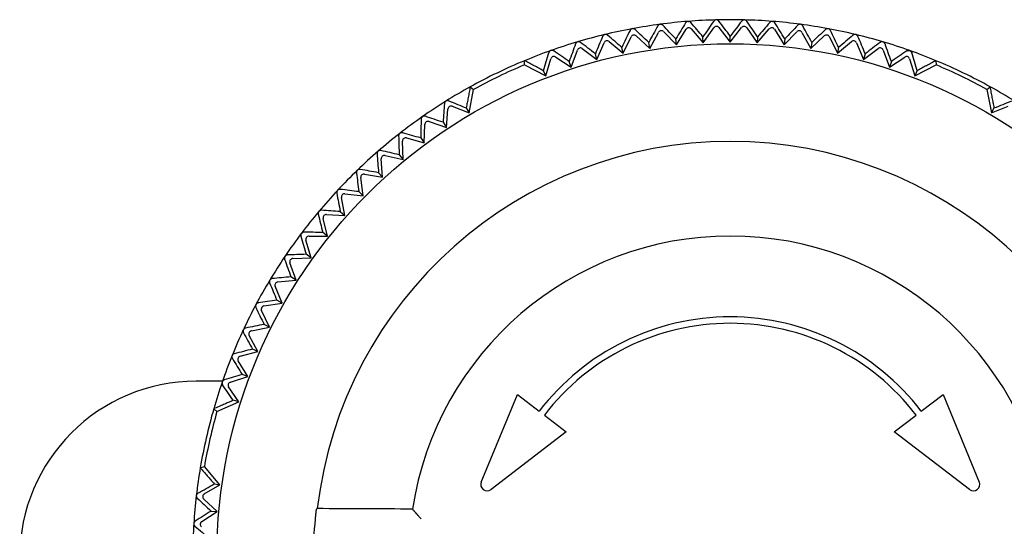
# Model space of a CAD drawing. Header units: millimetres. Extents: x 8 to 313, y 12 to 244.
# Tile 5 of 20: x 145 to 176, y 95 to 111. Entities that reach past the tile are written whole.
import ezdxf

# ---------------------------------------------------------------- set-up
doc = ezdxf.new("R2010")
doc.units = ezdxf.units.MM

msp = doc.modelspace()

# ---------------------------------------------------------------- linework, layer by layer
at = {"color": 7, "linetype": 'Continuous', "lineweight": 30}
for p, q in [((165.392, 109.965), (165.695, 110.449)), ((165.756, 110.696), (165.764, 110.696)), ((165.855, 110.461), (166.23, 110.031)), ((166.23, 110.031), (166.558, 110.498)), ((166.719, 110.503), (167.07, 110.053)), ((167.07, 110.053), (167.422, 110.503)), ((167.583, 110.498), (167.911, 110.031)), ((167.911, 110.031), (168.286, 110.461)), ((168.446, 110.449), (168.749, 109.965)), ((169.258, 110.604), (169.256, 110.604)), ((163.732, 109.702), (163.983, 110.215)), ((164.141, 110.244), (164.559, 109.856)), ((164.559, 109.856), (164.836, 110.354)), ((164.995, 110.375), (165.392, 109.965)), ((165.392, 109.965), (165.373, 110.151)), ((166.23, 110.031), (166.22, 110.218)), ((167.07, 110.053), (167.07, 110.24)), ((167.92, 110.218), (167.911, 110.031)), ((168.749, 109.965), (169.146, 110.375)), ((168.768, 110.151), (168.749, 109.965)), ((169.305, 110.354), (169.582, 109.856)), ((169.582, 109.856), (170, 110.244)), ((170.158, 110.215), (170.409, 109.702)), ((162.459, 109.849), (162.915, 109.506)), ((162.915, 109.506), (163.138, 110.031)), ((163.295, 110.069), (163.732, 109.702)), ((163.732, 109.702), (163.693, 109.885)), ((164.559, 109.856), (164.529, 110.04)), ((169.611, 110.04), (169.582, 109.856)), ((170.409, 109.702), (170.846, 110.069)), ((170.447, 109.885), (170.409, 109.702)), ((171.002, 110.031), (171.226, 109.506)), ((171.226, 109.506), (171.682, 109.849)), ((171.829, 110.057), (171.827, 110.058)), ((161.319, 108.996), (161.484, 109.532)), ((161.635, 109.586), (162.109, 109.267)), ((162.109, 109.267), (162.305, 109.803)), ((162.915, 109.506), (162.866, 109.687)), ((171.274, 109.686), (171.226, 109.506)), ((171.836, 109.803), (172.032, 109.267)), ((172.032, 109.267), (172.505, 109.586)), ((172.657, 109.532), (172.822, 108.996)), ((160.655, 109.34), (160.66, 109.472)), ((160.655, 109.34), (161.319, 108.996)), ((162.109, 109.267), (162.051, 109.445)), ((172.09, 109.445), (172.032, 109.267)), ((172.822, 108.996), (173.486, 109.34)), ((173.48, 109.472), (173.486, 109.34)), ((161.319, 108.996), (161.25, 109.161)), ((172.891, 109.162), (172.822, 108.996)), ((158.968, 108.657), (159.074, 108.579)), ((175.066, 108.579), (175.173, 108.657)), ((158.93, 107.845), (159.074, 108.579)), ((175.066, 108.579), (175.211, 107.845)), ((158.408, 108.051), (158.93, 107.845)), ((158.844, 108.003), (158.93, 107.845)), ((175.211, 107.845), (175.733, 108.051)), ((175.211, 107.845), (175.297, 108.003)), ((158.225, 107.397), (158.271, 107.966)), ((157.536, 106.916), (157.552, 107.486)), ((157.684, 107.578), (158.225, 107.397)), ((158.122, 107.553), (158.225, 107.397)), ((156.873, 106.399), (156.859, 106.97)), ((156.986, 107.068), (157.536, 106.916)), ((157.425, 107.066), (157.536, 106.916)), ((156.316, 106.523), (156.873, 106.399)), ((156.754, 106.543), (156.873, 106.399)), ((156.238, 105.849), (156.194, 106.418)), ((155.675, 105.943), (156.238, 105.849)), ((156.112, 105.986), (156.238, 105.849)), ((155.632, 105.265), (155.559, 105.831)), ((155.065, 105.33), (155.632, 105.265)), ((155.499, 105.396), (155.632, 105.265)), ((155.058, 104.651), (154.956, 105.213)), ((154.489, 104.686), (155.058, 104.651)), ((154.919, 104.775), (155.058, 104.651)), ((154.517, 104.008), (154.385, 104.563)), ((153.947, 104.013), (154.517, 104.008)), ((154.517, 104.008), (154.371, 104.124)), ((154.01, 103.337), (153.85, 103.885)), ((154.01, 103.337), (153.859, 103.446)), ((153.54, 102.641), (153.35, 103.179)), ((153.44, 103.312), (154.01, 103.337)), ((152.972, 102.586), (153.54, 102.641)), ((153.54, 102.641), (153.382, 102.742)), ((153.106, 101.921), (152.889, 102.449)), ((152.541, 101.837), (153.106, 101.921)), ((153.106, 101.921), (152.943, 102.013)), ((152.71, 101.179), (152.466, 101.695)), ((152.71, 101.179), (152.543, 101.263)), ((152.151, 101.066), (152.71, 101.179)), ((152.354, 100.418), (152.083, 100.92)), ((151.801, 100.275), (152.354, 100.418)), ((152.354, 100.418), (152.183, 100.493)), ((152.038, 99.639), (151.741, 100.126)), ((151.249, 99.497), (150.43, 99.497)), ((151.494, 99.467), (152.038, 99.639)), ((152.038, 99.639), (151.863, 99.705)), ((151.758, 98.852), (151.441, 99.316)), ((151.075, 98.548), (151.758, 98.852)), ((151.758, 98.852), (151.585, 98.901)), ((159.31, 96.357), (160.44, 99.085)), ((160.44, 99.085), (161.12, 98.563)), ((173.02, 98.563), (173.701, 99.085)), ((173.701, 99.085), (174.83, 96.357)), ((151.075, 98.548), (150.975, 98.634)), ((161.279, 98.441), (161.959, 97.919)), ((172.182, 97.919), (172.862, 98.441)), ((161.959, 97.919), (159.617, 96.122)), ((174.524, 96.122), (172.182, 97.919)), ((150.557, 96.803), (150.684, 96.838)), ((151.168, 96.267), (150.684, 96.838)), ((150.682, 95.987), (151.168, 96.267)), ((150.991, 96.298), (151.168, 96.267)), ((151.079, 95.436), (150.663, 95.827)), ((150.6, 95.126), (151.079, 95.436)), ((150.893, 95.453), (151.079, 95.436)), ((154.201, 95.529), (154.168, 95.5)), ((157.169, 95.514), (157.181, 95.5))]:
    msp.add_line(p, q, dxfattribs=at)
msp.add_circle((167.07, 93.997), 16, dxfattribs=at)
for centre, radius, start, end in [((167.07, 93.997), 16.75, 100.5029, 103.4965), ((167.07, 93.997), 16.75, 97.5029, 100.4965), ((167.07, 93.997), 16.75, 94.5029, 97.4965), ((167.07, 93.997), 16.75, 91.5029, 94.4729), ((167.07, 93.997), 16.75, 88.5086, 91.4907), ((167.07, 93.997), 16.75, 85.5265, 88.4965), ((167.07, 93.997), 16.75, 82.5029, 85.4965), ((167.07, 93.997), 16.75, 79.5029, 82.4965), ((167.07, 93.997), 16.75, 76.5029, 79.4965), ((167.07, 93.997), 16.75, 103.5029, 106.4965), ((167.07, 93.997), 16.75, 73.5029, 76.4965), ((167.07, 93.997), 16.75, 106.5029, 109.4965), ((167.07, 93.997), 16.75, 70.5029, 73.4965), ((167.07, 93.997), 16.75, 109.5029, 112.4997), ((167.07, 93.997), 16.75, 67.5003, 70.4965), ((167.07, 93.997), 16.75, 112.4997, 118.9289), ((167.07, 93.997), 16.63, 112.6912, 118.7374), ((167.07, 93.997), 16.75, 61.0711, 67.5003), ((167.07, 93.997), 16.63, 61.2626, 67.3088), ((167.07, 93.997), 16.75, 118.9289, 121.9251), ((167.07, 93.997), 16.75, 58.0743, 61.0711), ((167.07, 93.997), 16.75, 121.9315, 124.9251), ((167.07, 93.997), 16.75, 124.9315, 127.9251), ((167.07, 93.997), 16.75, 127.9315, 130.9251), ((167.07, 93.997), 12.96, 6.7877, 173.2123), ((167.07, 93.997), 16.75, 130.9315, 133.9251), ((167.07, 93.997), 16.75, 133.9315, 136.9251), ((167.07, 93.997), 16.75, 136.9315, 139.9251), ((167.07, 93.997), 16.75, 139.9315, 142.9251), ((167.07, 93.997), 16.75, 142.9315, 145.9251), ((167.07, 93.997), 10.017, 8.7104, 171.2896), ((167.07, 93.997), 16.75, 145.9315, 148.9251), ((167.07, 93.997), 16.75, 148.9315, 151.9251), ((167.07, 93.997), 16.75, 151.9315, 154.9251), ((167.07, 93.997), 7.5, 37.5, 142.5), ((167.07, 93.997), 7.3, 37.5, 142.5), ((167.07, 93.997), 16.75, 154.9315, 157.9251), ((167.07, 93.997), 16.75, 157.9315, 160.9251), ((150.43, 93.997), 5.5, 90, 270), ((167.07, 93.997), 16.75, 160.9315, 163.9283), ((167.07, 93.997), 16.75, 163.9283, 170.3575), ((167.07, 93.997), 16.63, 164.1197, 170.166), ((167.07, 93.997), 16.75, 170.3575, 173.3536), ((159.495, 96.281), 0.2, 157.5, 307.5), ((174.646, 96.281), 0.2, 232.5, 22.5), ((167.07, 93.997), 16.75, 173.36, 176.3536), ((167.07, 93.997), 12.992, 174.6889, 185.3111), ((167.07, 93.997), 16.75, 176.36, 179.3536)]:
    msp.add_arc(centre, radius, start, end, dxfattribs=at)
for centre, major_axis in [((165.78, 110.396), (-0.0078, 0.0997)), ((166.64, 110.441), (-0.0026, 0.1)), ((167.501, 110.441), (0.0026, 0.1)), ((168.361, 110.396), (0.0078, 0.0997)), ((164.073, 110.171), (-0.0182, 0.0983)), ((164.923, 110.306), (-0.0131, 0.0992)), ((169.217, 110.306), (0.0131, 0.0992)), ((170.068, 110.171), (0.0182, 0.0983)), ((162.399, 109.769), (-0.0284, 0.0959)), ((163.23, 109.992), (-0.0233, 0.0972)), ((170.91, 109.992), (0.0233, 0.0972)), ((171.742, 109.769), (0.0284, 0.0959)), ((161.579, 109.503), (-0.0334, 0.0943)), ((172.561, 109.503), (0.0334, 0.0943)), ((158.371, 107.958), (-0.0529, 0.0849)), ((157.652, 107.483), (-0.0573, 0.082)), ((156.959, 106.972), (-0.0615, 0.0789)), ((156.294, 106.425), (-0.0655, 0.0756)), ((155.658, 105.844), (-0.0694, 0.072)), ((155.054, 105.231), (-0.0731, 0.0683)), ((154.483, 104.586), (-0.0765, 0.0644)), ((153.946, 103.913), (-0.0798, 0.0603)), ((153.445, 103.213), (-0.0828, 0.056)), ((152.981, 102.487), (-0.0857, 0.0516)), ((152.556, 101.738), (-0.0882, 0.0471)), ((152.171, 100.968), (-0.0906, 0.0424)), ((151.826, 100.178), (-0.0927, 0.0376)), ((151.524, 99.372), (-0.0945, 0.0327)), ((150.731, 95.9), (-0.0993, 0.0116)), ((150.654, 95.042), (-0.0998, 0.0064))]:
    msp.add_ellipse(centre, major_axis=major_axis, ratio=0.999893, start_param=5.350694, end_param=7.215677, dxfattribs=at)
for points, knots in [([(164.018, 110.467), (164.014, 110.466), (164.005, 110.464), (163.993, 110.459), (163.982, 110.453), (163.971, 110.444), (163.96, 110.434), (163.952, 110.422), (163.948, 110.415), (163.946, 110.412)], [0, 0, 0, 0, 0.127577, 0.255227, 0.382006, 0.5089, 0.689051, 0.869471, 1, 1, 1, 1]), ([(164.104, 110.441), (164.1, 110.444), (164.094, 110.45), (164.084, 110.456), (164.075, 110.46), (164.064, 110.464), (164.051, 110.468), (164.038, 110.469), (164.027, 110.468), (164.021, 110.467), (164.018, 110.467)], [0, 0, 0, 0, 0.19503, 0.295046, 0.395037, 0.534295, 0.676904, 0.822985, 0.910752, 1, 1, 1, 1]), ([(164.81, 110.553), (164.763, 110.467), (164.67, 110.297), (164.576, 110.126), (164.529, 110.04)], [0, 0, 0, 0, 0.4999962, 1, 1, 1, 1]), ([(164.884, 110.604), (164.88, 110.603), (164.871, 110.602), (164.859, 110.597), (164.847, 110.592), (164.836, 110.584), (164.825, 110.574), (164.816, 110.563), (164.812, 110.556), (164.81, 110.553)], [0, 0, 0, 0, 0.127577, 0.255227, 0.382006, 0.5089, 0.689051, 0.869471, 1, 1, 1, 1]), ([(164.969, 110.574), (164.965, 110.577), (164.959, 110.583), (164.95, 110.589), (164.941, 110.595), (164.93, 110.599), (164.918, 110.603), (164.907, 110.604), (164.896, 110.605), (164.888, 110.604), (164.884, 110.604)], [0, 0, 0, 0, 0.195026, 0.295039, 0.395028, 0.535746, 0.679936, 0.77613, 0.874014, 1, 1, 1, 1]), ([(165.373, 110.151), (165.305, 110.222), (165.17, 110.363), (165.036, 110.503), (164.969, 110.574)], [0, 0, 0, 0, 0.499996, 1, 1, 1, 1]), ([(165.679, 110.648), (165.628, 110.566), (165.526, 110.4), (165.424, 110.234), (165.373, 110.151)], [0, 0, 0, 0, 0.499996, 1, 1, 1, 1]), ([(165.756, 110.696), (165.752, 110.695), (165.743, 110.694), (165.731, 110.69), (165.719, 110.685), (165.707, 110.678), (165.696, 110.669), (165.686, 110.658), (165.681, 110.651), (165.679, 110.648)], [0, 0, 0, 0, 0.125408, 0.255242, 0.380523, 0.508913, 0.686675, 0.869477, 1, 1, 1, 1]), ([(165.839, 110.661), (165.836, 110.665), (165.83, 110.671), (165.821, 110.678), (165.813, 110.683), (165.802, 110.689), (165.79, 110.693), (165.777, 110.695), (165.768, 110.696), (165.764, 110.696)], [0, 0, 0, 0, 0.210958, 0.319143, 0.4273, 0.579514, 0.735484, 0.865861, 1, 1, 1, 1]), ([(166.22, 110.218), (166.157, 110.292), (166.029, 110.44), (165.903, 110.587), (165.839, 110.661)], [0, 0, 0, 0, 0.499996, 1, 1, 1, 1]), ([(166.553, 110.698), (166.497, 110.618), (166.387, 110.459), (166.276, 110.298), (166.22, 110.218)], [0, 0, 0, 0, 0.499996, 1, 1, 1, 1]), ([(166.633, 110.741), (166.628, 110.741), (166.62, 110.741), (166.607, 110.738), (166.595, 110.733), (166.583, 110.727), (166.571, 110.719), (166.56, 110.709), (166.555, 110.701), (166.553, 110.698)], [0, 0, 0, 0, 0.123799, 0.25195, 0.375631, 0.502406, 0.676753, 0.856048, 1, 1, 1, 1]), ([(166.713, 110.703), (166.71, 110.707), (166.705, 110.713), (166.696, 110.72), (166.688, 110.726), (166.677, 110.732), (166.665, 110.737), (166.653, 110.74), (166.642, 110.741), (166.635, 110.741), (166.633, 110.741)], [0, 0, 0, 0, 0.196613, 0.297441, 0.398244, 0.540108, 0.685471, 0.804274, 0.926336, 1, 1, 1, 1]), ([(167.07, 110.24), (167.011, 110.317), (166.891, 110.472), (166.773, 110.626), (166.713, 110.703)], [0, 0, 0, 0, 0.499996, 1, 1, 1, 1]), ([(167.427, 110.703), (167.368, 110.626), (167.249, 110.472), (167.13, 110.317), (167.07, 110.24)], [0, 0, 0, 0, 0.4999962, 1, 1, 1, 1]), ([(167.506, 110.741), (167.502, 110.741), (167.493, 110.741), (167.48, 110.738), (167.468, 110.734), (167.455, 110.728), (167.443, 110.719), (167.434, 110.71), (167.429, 110.704), (167.427, 110.703)], [0, 0, 0, 0, 0.130706, 0.266083, 0.396637, 0.530348, 0.719303, 0.913605, 1, 1, 1, 1]), ([(167.51, 110.741), (167.509, 110.741), (167.508, 110.741), (167.507, 110.741), (167.506, 110.741)], [0, 0, 0, 0, 0.526022, 1, 1, 1, 1]), ([(167.588, 110.698), (167.586, 110.701), (167.582, 110.707), (167.574, 110.715), (167.565, 110.723), (167.554, 110.73), (167.542, 110.735), (167.529, 110.739), (167.519, 110.741), (167.512, 110.741), (167.51, 110.741)], [0, 0, 0, 0, 0.132851, 0.265987, 0.398634, 0.542452, 0.686104, 0.806693, 0.927202, 1, 1, 1, 1]), ([(167.92, 110.218), (167.865, 110.298), (167.754, 110.459), (167.643, 110.618), (167.588, 110.698)], [0, 0, 0, 0, 0.499996, 1, 1, 1, 1]), ([(168.301, 110.661), (168.238, 110.587), (168.111, 110.44), (167.984, 110.292), (167.92, 110.218)], [0, 0, 0, 0, 0.499996, 1, 1, 1, 1]), ([(168.377, 110.696), (168.372, 110.696), (168.363, 110.695), (168.35, 110.692), (168.338, 110.688), (168.325, 110.682), (168.312, 110.673), (168.305, 110.665), (168.301, 110.661)], [0, 0, 0, 0, 0.142778, 0.290748, 0.433316, 0.579156, 0.786808, 1, 1, 1, 1]), ([(168.377, 110.696), (168.379, 110.696), (168.382, 110.696), (168.385, 110.695), (168.386, 110.695)], [0, 0, 0, 0, 0.786455, 1, 1, 1, 1]), ([(168.461, 110.648), (168.459, 110.651), (168.455, 110.657), (168.448, 110.666), (168.439, 110.674), (168.429, 110.681), (168.417, 110.688), (168.405, 110.692), (168.395, 110.694), (168.388, 110.695), (168.386, 110.695)], [0, 0, 0, 0, 0.132851, 0.265987, 0.398634, 0.542452, 0.686104, 0.806693, 0.927202, 1, 1, 1, 1]), ([(168.768, 110.151), (168.717, 110.234), (168.614, 110.4), (168.512, 110.566), (168.461, 110.648)], [0, 0, 0, 0, 0.499996, 1, 1, 1, 1]), ([(169.172, 110.574), (169.105, 110.503), (168.97, 110.363), (168.836, 110.222), (168.768, 110.151)], [0, 0, 0, 0, 0.4999962, 1, 1, 1, 1]), ([(169.256, 110.604), (169.252, 110.604), (169.243, 110.605), (169.229, 110.604), (169.216, 110.601), (169.204, 110.596), (169.192, 110.59), (169.181, 110.583), (169.175, 110.577), (169.172, 110.574)], [0, 0, 0, 0, 0.118131, 0.256646, 0.400248, 0.538522, 0.679807, 0.838611, 1, 1, 1, 1]), ([(169.331, 110.553), (169.329, 110.556), (169.326, 110.562), (169.319, 110.571), (169.31, 110.579), (169.3, 110.587), (169.289, 110.594), (169.277, 110.599), (169.267, 110.602), (169.26, 110.603), (169.258, 110.604)], [0, 0, 0, 0, 0.132851, 0.265987, 0.398634, 0.542452, 0.686104, 0.806693, 0.927202, 1, 1, 1, 1]), ([(169.611, 110.04), (169.564, 110.126), (169.471, 110.297), (169.378, 110.467), (169.331, 110.553)], [0, 0, 0, 0, 0.499996, 1, 1, 1, 1]), ([(170.123, 110.467), (170.12, 110.467), (170.114, 110.468), (170.103, 110.469), (170.09, 110.468), (170.076, 110.464), (170.063, 110.46), (170.053, 110.454), (170.044, 110.448), (170.039, 110.443), (170.036, 110.441)], [0, 0, 0, 0, 0.087757, 0.177021, 0.320273, 0.468796, 0.611765, 0.757693, 0.87832, 1, 1, 1, 1]), ([(170.194, 110.412), (170.193, 110.415), (170.189, 110.421), (170.183, 110.43), (170.175, 110.44), (170.165, 110.448), (170.154, 110.455), (170.143, 110.461), (170.132, 110.465), (170.126, 110.466), (170.123, 110.467)], [0, 0, 0, 0, 0.1316601, 0.2636034, 0.3950609, 0.5375905, 0.6799545, 0.799278, 0.9185236, 1, 1, 1, 1]), ([(163.092, 110.226), (163.054, 110.136), (162.979, 109.957), (162.904, 109.777), (162.866, 109.687)], [0, 0, 0, 0, 0.499996, 1, 1, 1, 1]), ([(163.16, 110.284), (163.156, 110.283), (163.147, 110.281), (163.136, 110.275), (163.125, 110.268), (163.114, 110.26), (163.104, 110.249), (163.097, 110.237), (163.093, 110.229), (163.092, 110.226)], [0, 0, 0, 0, 0.127577, 0.255227, 0.382006, 0.5089, 0.689051, 0.869471, 1, 1, 1, 1]), ([(163.248, 110.263), (163.244, 110.267), (163.237, 110.271), (163.227, 110.277), (163.218, 110.281), (163.206, 110.285), (163.194, 110.287), (163.183, 110.287), (163.172, 110.287), (163.164, 110.285), (163.16, 110.284)], [0, 0, 0, 0, 0.195025, 0.295038, 0.395027, 0.537301, 0.683177, 0.771675, 0.884286, 1, 1, 1, 1]), ([(163.693, 109.885), (163.619, 109.948), (163.47, 110.075), (163.322, 110.2), (163.248, 110.263)], [0, 0, 0, 0, 0.499996, 1, 1, 1, 1]), ([(163.946, 110.412), (163.904, 110.324), (163.82, 110.149), (163.736, 109.973), (163.693, 109.885)], [0, 0, 0, 0, 0.4999962, 1, 1, 1, 1]), ([(164.529, 110.04), (164.458, 110.107), (164.316, 110.241), (164.175, 110.374), (164.104, 110.441)], [0, 0, 0, 0, 0.499996, 1, 1, 1, 1]), ([(170.036, 110.441), (169.966, 110.374), (169.824, 110.241), (169.682, 110.107), (169.611, 110.04)], [0, 0, 0, 0, 0.499996, 1, 1, 1, 1]), ([(170.447, 109.885), (170.405, 109.973), (170.321, 110.149), (170.236, 110.324), (170.194, 110.412)], [0, 0, 0, 0, 0.499996, 1, 1, 1, 1]), ([(170.893, 110.263), (170.819, 110.2), (170.671, 110.075), (170.522, 109.948), (170.447, 109.885)], [0, 0, 0, 0, 0.499996, 1, 1, 1, 1]), ([(170.981, 110.284), (170.977, 110.285), (170.969, 110.287), (170.956, 110.287), (170.942, 110.286), (170.927, 110.283), (170.912, 110.277), (170.901, 110.27), (170.895, 110.265), (170.893, 110.263)], [0, 0, 0, 0, 0.112601, 0.228397, 0.378379, 0.533853, 0.717998, 0.907437, 1, 1, 1, 1]), ([(171.049, 110.226), (171.048, 110.229), (171.045, 110.236), (171.039, 110.245), (171.031, 110.254), (171.022, 110.264), (171.011, 110.271), (171, 110.278), (170.99, 110.282), (170.983, 110.284), (170.981, 110.284)], [0, 0, 0, 0, 0.13166, 0.263603, 0.395061, 0.537591, 0.679954, 0.799278, 0.918524, 1, 1, 1, 1]), ([(171.274, 109.686), (171.237, 109.777), (171.161, 109.957), (171.087, 110.136), (171.049, 110.226)], [0, 0, 0, 0, 0.499996, 1, 1, 1, 1]), ([(162.248, 109.995), (162.215, 109.904), (162.15, 109.721), (162.084, 109.537), (162.051, 109.445)], [0, 0, 0, 0, 0.499996, 1, 1, 1, 1]), ([(162.313, 110.057), (162.309, 110.056), (162.301, 110.053), (162.289, 110.047), (162.279, 110.04), (162.269, 110.03), (162.259, 110.019), (162.252, 110.006), (162.249, 109.999), (162.248, 109.995)], [0, 0, 0, 0, 0.127577, 0.255227, 0.382006, 0.5089, 0.689051, 0.869471, 1, 1, 1, 1]), ([(162.402, 110.041), (162.397, 110.044), (162.391, 110.049), (162.38, 110.053), (162.37, 110.057), (162.36, 110.06), (162.35, 110.061), (162.34, 110.062), (162.33, 110.061), (162.32, 110.059), (162.315, 110.058), (162.313, 110.057)], [0, 0, 0, 0, 0.195009, 0.295013, 0.394993, 0.554568, 0.637125, 0.71966, 0.835953, 0.955505, 1, 1, 1, 1]), ([(162.866, 109.687), (162.789, 109.746), (162.634, 109.864), (162.479, 109.982), (162.402, 110.041)], [0, 0, 0, 0, 0.499996, 1, 1, 1, 1]), ([(171.739, 110.041), (171.662, 109.982), (171.507, 109.864), (171.352, 109.746), (171.274, 109.686)], [0, 0, 0, 0, 0.499996, 1, 1, 1, 1]), ([(171.827, 110.058), (171.822, 110.059), (171.813, 110.061), (171.798, 110.062), (171.784, 110.061), (171.771, 110.057), (171.761, 110.054), (171.75, 110.049), (171.744, 110.044), (171.739, 110.041)], [0, 0, 0, 0, 0.134242, 0.273787, 0.432553, 0.597074, 0.69605, 0.795809, 1, 1, 1, 1]), ([(171.893, 109.995), (171.892, 109.999), (171.889, 110.005), (171.884, 110.015), (171.877, 110.025), (171.868, 110.034), (171.858, 110.043), (171.847, 110.05), (171.837, 110.054), (171.831, 110.056), (171.829, 110.057)], [0, 0, 0, 0, 0.132851, 0.265987, 0.398634, 0.542452, 0.686104, 0.806693, 0.927202, 1, 1, 1, 1]), ([(172.09, 109.445), (172.057, 109.537), (171.991, 109.721), (171.926, 109.904), (171.893, 109.995)], [0, 0, 0, 0, 0.499996, 1, 1, 1, 1]), ([(161.25, 109.161), (161.278, 109.255), (161.334, 109.442), (161.389, 109.628), (161.417, 109.721)], [0, 0, 0, 0, 0.499996, 1, 1, 1, 1]), ([(161.479, 109.786), (161.475, 109.785), (161.467, 109.781), (161.456, 109.775), (161.446, 109.767), (161.436, 109.757), (161.427, 109.745), (161.421, 109.732), (161.418, 109.724), (161.417, 109.721)], [0, 0, 0, 0, 0.127576, 0.255225, 0.382004, 0.508897, 0.689047, 0.869466, 1, 1, 1, 1]), ([(161.569, 109.775), (161.564, 109.777), (161.557, 109.782), (161.547, 109.786), (161.537, 109.789), (161.526, 109.791), (161.513, 109.792), (161.501, 109.792), (161.489, 109.79), (161.482, 109.787), (161.479, 109.786)], [0, 0, 0, 0, 0.195021, 0.295033, 0.39502, 0.52948, 0.666923, 0.785092, 0.906465, 1, 1, 1, 1]), ([(162.051, 109.445), (161.97, 109.5), (161.809, 109.61), (161.649, 109.72), (161.569, 109.775)], [0, 0, 0, 0, 0.499996, 1, 1, 1, 1]), ([(172.572, 109.775), (172.492, 109.72), (172.332, 109.61), (172.17, 109.5), (172.09, 109.445)], [0, 0, 0, 0, 0.499996, 1, 1, 1, 1]), ([(172.572, 109.775), (172.577, 109.777), (172.584, 109.782), (172.594, 109.786), (172.604, 109.789), (172.615, 109.791), (172.628, 109.792), (172.64, 109.792), (172.651, 109.79), (172.659, 109.787), (172.662, 109.786)], [0, 0, 0, 0, 0.195021, 0.295033, 0.39502, 0.529474, 0.666912, 0.785082, 0.906455, 1, 1, 1, 1]), ([(172.662, 109.786), (172.666, 109.785), (172.674, 109.781), (172.685, 109.775), (172.695, 109.767), (172.705, 109.757), (172.713, 109.745), (172.72, 109.732), (172.723, 109.724), (172.724, 109.721)], [0, 0, 0, 0, 0.127577, 0.255227, 0.382007, 0.5089, 0.689051, 0.869472, 1, 1, 1, 1]), ([(172.891, 109.162), (172.863, 109.255), (172.807, 109.442), (172.752, 109.628), (172.724, 109.721)], [0, 0, 0, 0, 0.499996, 1, 1, 1, 1]), ([(161.25, 109.161), (161.201, 109.187), (161.103, 109.239), (160.957, 109.316), (160.809, 109.394), (160.71, 109.446), (160.66, 109.472)], [0, 0, 0, 0, 0.246332, 0.495108, 0.74633, 1, 1, 1, 1]), ([(173.48, 109.472), (173.431, 109.446), (173.332, 109.394), (173.184, 109.316), (173.037, 109.239), (172.94, 109.187), (172.891, 109.162)], [0, 0, 0, 0, 0.253669, 0.504891, 0.753667, 1, 1, 1, 1]), ([(158.968, 108.657), (158.957, 108.602), (158.937, 108.492), (158.905, 108.328), (158.874, 108.165), (158.854, 108.057), (158.844, 108.003)], [0, 0, 0, 0, 0.253669, 0.504891, 0.753667, 1, 1, 1, 1]), ([(175.297, 108.003), (175.287, 108.057), (175.266, 108.165), (175.235, 108.328), (175.204, 108.492), (175.183, 108.602), (175.173, 108.657)], [0, 0, 0, 0, 0.2463319, 0.495108, 0.7463301, 1, 1, 1, 1]), ([(158.165, 108.136), (158.158, 108.039), (158.144, 107.845), (158.129, 107.65), (158.122, 107.553)], [0, 0, 0, 0, 0.4999962, 1, 1, 1, 1]), ([(158.212, 108.213), (158.208, 108.211), (158.201, 108.206), (158.192, 108.197), (158.184, 108.187), (158.176, 108.175), (158.17, 108.161), (158.167, 108.148), (158.166, 108.139), (158.165, 108.136)], [0, 0, 0, 0, 0.127577, 0.255227, 0.382007, 0.5089, 0.689051, 0.869472, 1, 1, 1, 1]), ([(158.302, 108.221), (158.299, 108.222), (158.294, 108.224), (158.285, 108.226), (158.275, 108.228), (158.264, 108.228), (158.253, 108.228), (158.24, 108.225), (158.228, 108.221), (158.218, 108.217), (158.213, 108.214), (158.212, 108.213)], [0, 0, 0, 0, 0.108016, 0.21601, 0.327485, 0.438919, 0.567952, 0.69983, 0.829048, 0.962736, 1, 1, 1, 1]), ([(158.302, 108.221), (158.392, 108.185), (158.572, 108.112), (158.753, 108.039), (158.844, 108.003)], [0, 0, 0, 0, 0.499996, 1, 1, 1, 1]), ([(175.297, 108.003), (175.388, 108.039), (175.569, 108.112), (175.749, 108.184), (175.839, 108.221)], [0, 0, 0, 0, 0.499996, 1, 1, 1, 1]), ([(157.48, 107.73), (157.477, 107.727), (157.469, 107.722), (157.461, 107.712), (157.453, 107.702), (157.446, 107.69), (157.441, 107.676), (157.438, 107.662), (157.438, 107.654), (157.438, 107.65)], [0, 0, 0, 0, 0.127577, 0.2552271, 0.3820066, 0.5089001, 0.6890515, 0.8694719, 1, 1, 1, 1]), ([(157.569, 107.742), (157.564, 107.744), (157.554, 107.747), (157.539, 107.748), (157.525, 107.747), (157.512, 107.745), (157.498, 107.74), (157.488, 107.735), (157.482, 107.731), (157.48, 107.73)], [0, 0, 0, 0, 0.1883926, 0.3810342, 0.5177667, 0.6575633, 0.7945191, 0.9365831, 1, 1, 1, 1]), ([(158.122, 107.553), (158.03, 107.585), (157.845, 107.648), (157.661, 107.711), (157.569, 107.742)], [0, 0, 0, 0, 0.499996, 1, 1, 1, 1]), ([(157.438, 107.65), (157.436, 107.553), (157.431, 107.359), (157.427, 107.164), (157.425, 107.066)], [0, 0, 0, 0, 0.499996, 1, 1, 1, 1]), ([(156.775, 107.209), (156.771, 107.206), (156.764, 107.201), (156.756, 107.191), (156.749, 107.18), (156.743, 107.168), (156.739, 107.154), (156.736, 107.14), (156.736, 107.131), (156.736, 107.128)], [0, 0, 0, 0, 0.127577, 0.255227, 0.382007, 0.5089, 0.689051, 0.869472, 1, 1, 1, 1]), ([(156.736, 107.128), (156.739, 107.03), (156.745, 106.836), (156.751, 106.641), (156.754, 106.543)], [0, 0, 0, 0, 0.4999962, 1, 1, 1, 1]), ([(156.863, 107.226), (156.859, 107.227), (156.85, 107.229), (156.837, 107.23), (156.823, 107.23), (156.81, 107.227), (156.796, 107.222), (156.784, 107.216), (156.777, 107.211), (156.775, 107.209)], [0, 0, 0, 0, 0.159902, 0.322259, 0.46611, 0.613176, 0.757283, 0.907047, 1, 1, 1, 1]), ([(157.425, 107.066), (157.331, 107.093), (157.143, 107.146), (156.957, 107.2), (156.863, 107.226)], [0, 0, 0, 0, 0.499996, 1, 1, 1, 1]), ([(156.097, 106.652), (156.094, 106.649), (156.087, 106.643), (156.08, 106.633), (156.073, 106.622), (156.068, 106.609), (156.064, 106.595), (156.063, 106.581), (156.063, 106.572), (156.063, 106.569)], [0, 0, 0, 0, 0.127577, 0.255227, 0.382007, 0.5089, 0.689051, 0.869472, 1, 1, 1, 1]), ([(156.063, 106.569), (156.071, 106.472), (156.088, 106.278), (156.104, 106.084), (156.112, 105.986)], [0, 0, 0, 0, 0.499996, 1, 1, 1, 1]), ([(156.185, 106.674), (156.181, 106.675), (156.174, 106.676), (156.162, 106.677), (156.149, 106.676), (156.136, 106.673), (156.123, 106.669), (156.113, 106.664), (156.104, 106.658), (156.1, 106.654), (156.097, 106.652)], [0, 0, 0, 0, 0.1304891, 0.2622434, 0.4142073, 0.5695887, 0.6957578, 0.8253194, 0.9119473, 1, 1, 1, 1]), ([(156.754, 106.543), (156.659, 106.565), (156.469, 106.609), (156.279, 106.652), (156.185, 106.674)], [0, 0, 0, 0, 0.499996, 1, 1, 1, 1]), ([(155.45, 106.061), (155.447, 106.057), (155.441, 106.051), (155.433, 106.04), (155.428, 106.029), (155.423, 106.016), (155.42, 106.001), (155.419, 105.987), (155.42, 105.979), (155.42, 105.975)], [0, 0, 0, 0, 0.127577, 0.255227, 0.382007, 0.5089, 0.689051, 0.869472, 1, 1, 1, 1]), ([(155.42, 105.975), (155.434, 105.879), (155.46, 105.687), (155.486, 105.493), (155.499, 105.396)], [0, 0, 0, 0, 0.499996, 1, 1, 1, 1]), ([(155.536, 106.087), (155.531, 106.088), (155.521, 106.089), (155.505, 106.088), (155.492, 106.085), (155.479, 106.08), (155.468, 106.075), (155.458, 106.068), (155.453, 106.063), (155.45, 106.061)], [0, 0, 0, 0, 0.201019, 0.362118, 0.526889, 0.656406, 0.789342, 0.893442, 1, 1, 1, 1]), ([(156.112, 105.986), (156.016, 106.003), (155.823, 106.037), (155.632, 106.07), (155.536, 106.087)], [0, 0, 0, 0, 0.499996, 1, 1, 1, 1]), ([(154.834, 105.436), (154.832, 105.433), (154.826, 105.426), (154.819, 105.415), (154.814, 105.403), (154.81, 105.39), (154.808, 105.375), (154.808, 105.361), (154.809, 105.353), (154.81, 105.349)], [0, 0, 0, 0, 0.127577, 0.2552271, 0.3820066, 0.5089001, 0.6890515, 0.8694719, 1, 1, 1, 1]), ([(154.81, 105.349), (154.828, 105.254), (154.864, 105.063), (154.9, 104.871), (154.919, 104.775)], [0, 0, 0, 0, 0.4999962, 1, 1, 1, 1]), ([(154.919, 105.467), (154.914, 105.467), (154.906, 105.468), (154.894, 105.467), (154.884, 105.465), (154.873, 105.462), (154.861, 105.456), (154.85, 105.45), (154.841, 105.443), (154.836, 105.438), (154.834, 105.436)], [0, 0, 0, 0, 0.195025, 0.295038, 0.395027, 0.535745, 0.679934, 0.797618, 0.918522, 1, 1, 1, 1]), ([(155.499, 105.396), (155.402, 105.408), (155.209, 105.432), (155.016, 105.455), (154.919, 105.467)], [0, 0, 0, 0, 0.499996, 1, 1, 1, 1]), ([(154.253, 104.78), (154.25, 104.776), (154.244, 104.769), (154.238, 104.758), (154.234, 104.746), (154.23, 104.733), (154.229, 104.718), (154.23, 104.704), (154.231, 104.696), (154.232, 104.692)], [0, 0, 0, 0, 0.1275769, 0.255227, 0.3820063, 0.5088998, 0.6890511, 0.8694714, 1, 1, 1, 1]), ([(154.232, 104.692), (154.255, 104.598), (154.302, 104.409), (154.348, 104.219), (154.371, 104.124)], [0, 0, 0, 0, 0.499996, 1, 1, 1, 1]), ([(154.336, 104.815), (154.33, 104.815), (154.322, 104.815), (154.311, 104.814), (154.301, 104.812), (154.29, 104.808), (154.278, 104.802), (154.267, 104.795), (154.259, 104.787), (154.254, 104.782), (154.253, 104.78)], [0, 0, 0, 0, 0.195025, 0.295038, 0.395027, 0.535745, 0.679934, 0.797618, 0.918522, 1, 1, 1, 1]), ([(154.919, 104.775), (154.821, 104.782), (154.626, 104.795), (154.433, 104.808), (154.336, 104.815)], [0, 0, 0, 0, 0.499996, 1, 1, 1, 1]), ([(153.706, 104.094), (153.703, 104.091), (153.698, 104.083), (153.693, 104.072), (153.689, 104.06), (153.686, 104.046), (153.685, 104.031), (153.687, 104.017), (153.689, 104.009), (153.69, 104.005)], [0, 0, 0, 0, 0.1275769, 0.255227, 0.3820063, 0.5088998, 0.6890511, 0.8694714, 1, 1, 1, 1]), ([(153.69, 104.005), (153.718, 103.912), (153.774, 103.726), (153.83, 103.539), (153.859, 103.446)], [0, 0, 0, 0, 0.499996, 1, 1, 1, 1]), ([(153.787, 104.134), (153.782, 104.134), (153.773, 104.133), (153.762, 104.131), (153.753, 104.128), (153.741, 104.124), (153.73, 104.117), (153.72, 104.11), (153.712, 104.102), (153.708, 104.097), (153.706, 104.094)], [0, 0, 0, 0, 0.195025, 0.295038, 0.395027, 0.535745, 0.679934, 0.797618, 0.918522, 1, 1, 1, 1]), ([(154.371, 104.124), (154.274, 104.126), (154.078, 104.129), (153.884, 104.132), (153.787, 104.134)], [0, 0, 0, 0, 0.499996, 1, 1, 1, 1]), ([(153.275, 103.425), (153.271, 103.424), (153.264, 103.424), (153.253, 103.422), (153.241, 103.418), (153.23, 103.412), (153.219, 103.405), (153.209, 103.397), (153.201, 103.389), (153.197, 103.383), (153.196, 103.381)], [0, 0, 0, 0, 0.13166, 0.263603, 0.395061, 0.537591, 0.679954, 0.799278, 0.918524, 1, 1, 1, 1]), ([(153.859, 103.446), (153.761, 103.442), (153.566, 103.435), (153.372, 103.428), (153.275, 103.425)], [0, 0, 0, 0, 0.499996, 1, 1, 1, 1]), ([(153.196, 103.381), (153.193, 103.377), (153.189, 103.37), (153.184, 103.358), (153.18, 103.345), (153.179, 103.332), (153.179, 103.317), (153.181, 103.303), (153.184, 103.295), (153.185, 103.292)], [0, 0, 0, 0, 0.127577, 0.255227, 0.382006, 0.5089, 0.689051, 0.869471, 1, 1, 1, 1]), ([(153.185, 103.292), (153.217, 103.2), (153.283, 103.017), (153.349, 102.833), (153.382, 102.742)], [0, 0, 0, 0, 0.499996, 1, 1, 1, 1]), ([(152.724, 102.642), (152.721, 102.638), (152.717, 102.63), (152.713, 102.618), (152.71, 102.606), (152.709, 102.592), (152.71, 102.577), (152.713, 102.563), (152.716, 102.555), (152.717, 102.552)], [0, 0, 0, 0, 0.127577, 0.255227, 0.382006, 0.5089, 0.689051, 0.869471, 1, 1, 1, 1]), ([(152.717, 102.552), (152.755, 102.462), (152.83, 102.283), (152.906, 102.103), (152.943, 102.013)], [0, 0, 0, 0, 0.499996, 1, 1, 1, 1]), ([(152.8, 102.69), (152.797, 102.689), (152.789, 102.688), (152.779, 102.685), (152.767, 102.681), (152.756, 102.675), (152.745, 102.668), (152.736, 102.659), (152.729, 102.65), (152.725, 102.644), (152.724, 102.642)], [0, 0, 0, 0, 0.13166, 0.263603, 0.395061, 0.537591, 0.679954, 0.799278, 0.918524, 1, 1, 1, 1]), ([(153.382, 102.742), (153.285, 102.733), (153.09, 102.716), (152.897, 102.698), (152.8, 102.69)], [0, 0, 0, 0, 0.499996, 1, 1, 1, 1]), ([(152.291, 101.879), (152.289, 101.875), (152.285, 101.867), (152.281, 101.855), (152.279, 101.842), (152.279, 101.828), (152.281, 101.814), (152.284, 101.8), (152.288, 101.792), (152.289, 101.789)], [0, 0, 0, 0, 0.127577, 0.255227, 0.382006, 0.5089, 0.689051, 0.869471, 1, 1, 1, 1]), ([(152.365, 101.931), (152.361, 101.93), (152.354, 101.929), (152.343, 101.926), (152.332, 101.921), (152.321, 101.914), (152.311, 101.906), (152.302, 101.897), (152.296, 101.888), (152.292, 101.882), (152.291, 101.879)], [0, 0, 0, 0, 0.13166, 0.263603, 0.395061, 0.537591, 0.679954, 0.799278, 0.918524, 1, 1, 1, 1]), ([(152.943, 102.013), (152.847, 101.999), (152.653, 101.972), (152.461, 101.945), (152.365, 101.931)], [0, 0, 0, 0, 0.499996, 1, 1, 1, 1]), ([(152.289, 101.789), (152.331, 101.702), (152.416, 101.527), (152.501, 101.351), (152.543, 101.263)], [0, 0, 0, 0, 0.4999962, 1, 1, 1, 1]), ([(152.543, 101.263), (152.447, 101.244), (152.256, 101.206), (152.065, 101.169), (151.97, 101.15)], [0, 0, 0, 0, 0.499996, 1, 1, 1, 1]), ([(151.899, 101.095), (151.897, 101.091), (151.893, 101.083), (151.89, 101.07), (151.889, 101.057), (151.889, 101.044), (151.892, 101.029), (151.896, 101.016), (151.9, 101.008), (151.902, 101.005)], [0, 0, 0, 0, 0.127577, 0.255227, 0.382006, 0.5089, 0.689051, 0.869471, 1, 1, 1, 1]), ([(151.97, 101.15), (151.966, 101.15), (151.959, 101.148), (151.949, 101.144), (151.938, 101.139), (151.927, 101.131), (151.917, 101.123), (151.909, 101.113), (151.903, 101.104), (151.9, 101.098), (151.899, 101.095)], [0, 0, 0, 0, 0.13166, 0.263603, 0.395061, 0.537591, 0.679954, 0.799278, 0.918524, 1, 1, 1, 1]), ([(151.902, 101.005), (151.948, 100.92), (152.042, 100.749), (152.136, 100.578), (152.183, 100.493)], [0, 0, 0, 0, 0.499996, 1, 1, 1, 1]), ([(151.616, 100.35), (151.613, 100.349), (151.606, 100.347), (151.595, 100.343), (151.585, 100.337), (151.575, 100.329), (151.565, 100.32), (151.557, 100.31), (151.552, 100.3), (151.549, 100.294), (151.548, 100.291)], [0, 0, 0, 0, 0.13166, 0.263603, 0.395061, 0.537591, 0.679954, 0.799278, 0.918524, 1, 1, 1, 1]), ([(152.183, 100.493), (152.088, 100.469), (151.899, 100.421), (151.71, 100.374), (151.616, 100.35)], [0, 0, 0, 0, 0.499996, 1, 1, 1, 1]), ([(151.548, 100.291), (151.546, 100.287), (151.543, 100.279), (151.541, 100.266), (151.54, 100.253), (151.541, 100.239), (151.545, 100.225), (151.55, 100.212), (151.554, 100.204), (151.556, 100.201)], [0, 0, 0, 0, 0.127577, 0.255227, 0.382006, 0.5089, 0.689051, 0.869471, 1, 1, 1, 1]), ([(151.556, 100.201), (151.607, 100.119), (151.709, 99.954), (151.812, 99.788), (151.863, 99.705)], [0, 0, 0, 0, 0.499996, 1, 1, 1, 1]), ([(151.24, 99.47), (151.238, 99.466), (151.236, 99.458), (151.234, 99.445), (151.234, 99.432), (151.236, 99.418), (151.24, 99.404), (151.246, 99.391), (151.25, 99.384), (151.252, 99.381)], [0, 0, 0, 0, 0.127576, 0.255225, 0.382004, 0.508897, 0.689047, 0.869466, 1, 1, 1, 1]), ([(151.305, 99.533), (151.301, 99.532), (151.294, 99.529), (151.284, 99.524), (151.274, 99.518), (151.264, 99.509), (151.256, 99.5), (151.248, 99.489), (151.243, 99.479), (151.241, 99.473), (151.24, 99.47)], [0, 0, 0, 0, 0.1316601, 0.2636034, 0.3950609, 0.5375905, 0.6799545, 0.799278, 0.9185236, 1, 1, 1, 1]), ([(151.863, 99.705), (151.77, 99.676), (151.583, 99.618), (151.398, 99.561), (151.305, 99.533)], [0, 0, 0, 0, 0.499996, 1, 1, 1, 1]), ([(151.585, 98.901), (151.53, 98.981), (151.418, 99.142), (151.308, 99.301), (151.252, 99.381)], [0, 0, 0, 0, 0.499996, 1, 1, 1, 1]), ([(151.585, 98.901), (151.535, 98.879), (151.434, 98.835), (151.282, 98.768), (151.129, 98.701), (151.026, 98.657), (150.975, 98.634)], [0, 0, 0, 0, 0.246332, 0.495108, 0.74633, 1, 1, 1, 1]), ([(150.557, 96.803), (150.594, 96.76), (150.666, 96.676), (150.775, 96.549), (150.883, 96.423), (150.955, 96.339), (150.991, 96.298)], [0, 0, 0, 0, 0.2536691, 0.5048909, 0.7536673, 1, 1, 1, 1]), ([(150.483, 96.01), (150.567, 96.058), (150.736, 96.153), (150.906, 96.25), (150.991, 96.298)], [0, 0, 0, 0, 0.499996, 1, 1, 1, 1]), ([(150.433, 95.935), (150.432, 95.93), (150.432, 95.922), (150.433, 95.909), (150.436, 95.896), (150.44, 95.883), (150.447, 95.87), (150.456, 95.859), (150.462, 95.853), (150.464, 95.85)], [0, 0, 0, 0, 0.127577, 0.255227, 0.382007, 0.5089, 0.689051, 0.869472, 1, 1, 1, 1]), ([(150.483, 96.01), (150.48, 96.008), (150.474, 96.004), (150.465, 95.997), (150.456, 95.989), (150.448, 95.978), (150.442, 95.967), (150.437, 95.955), (150.434, 95.945), (150.433, 95.938), (150.433, 95.935)], [0, 0, 0, 0, 0.1316601, 0.2636034, 0.3950609, 0.5375905, 0.6799545, 0.799278, 0.9185236, 1, 1, 1, 1]), ([(150.464, 95.85), (150.535, 95.784), (150.678, 95.652), (150.821, 95.52), (150.893, 95.453)], [0, 0, 0, 0, 0.499996, 1, 1, 1, 1]), ([(150.893, 95.453), (150.811, 95.401), (150.646, 95.296), (150.482, 95.191), (150.4, 95.139)], [0, 0, 0, 0, 0.499996, 1, 1, 1, 1]), ([(154.168, 95.5), (154.168, 95.499), (154.168, 95.499), (154.167, 95.495), (154.166, 95.49), (154.165, 95.482), (154.164, 95.473), (154.162, 95.462), (154.161, 95.448), (154.159, 95.433), (154.157, 95.417), (154.155, 95.398), (154.152, 95.379), (154.15, 95.358), (154.148, 95.336), (154.145, 95.313), (154.143, 95.289), (154.14, 95.262), (154.137, 95.232), (154.135, 95.211), (154.134, 95.2)], [0, 0, 0, 0, 0.053532, 0.107256, 0.16098, 0.214513, 0.268035, 0.321748, 0.375461, 0.428985, 0.482716, 0.536637, 0.590559, 0.644291, 0.698351, 0.752603, 0.806854, 0.860914, 0.930457, 1, 1, 1, 1]), ([(157.169, 95.514), (156.674, 95.517), (155.684, 95.522), (154.695, 95.526), (154.201, 95.529)], [0, 0, 0, 0, 0.5, 1, 1, 1, 1]), ([(157.443, 95.2), (157.43, 95.214), (157.405, 95.243), (157.37, 95.283), (157.345, 95.312), (157.327, 95.332), (157.316, 95.345), (157.305, 95.357), (157.296, 95.368), (157.287, 95.378), (157.279, 95.387), (157.266, 95.401), (157.25, 95.42), (157.232, 95.441), (157.217, 95.459), (157.204, 95.474), (157.194, 95.485), (157.187, 95.493), (157.182, 95.499), (157.182, 95.499), (157.181, 95.5)], [0, 0, 0, 0, 0.107175, 0.204749, 0.292744, 0.32754, 0.360585, 0.39188, 0.421431, 0.449243, 0.475321, 0.499673, 0.571868, 0.640755, 0.706564, 0.76956, 0.830043, 0.888351, 0.944865, 1, 1, 1, 1]), ([(150.4, 95.139), (150.396, 95.136), (150.389, 95.131), (150.381, 95.123), (150.374, 95.116), (150.368, 95.106), (150.362, 95.094), (150.357, 95.082), (150.355, 95.071), (150.354, 95.064), (150.354, 95.061)], [0, 0, 0, 0, 0.195025, 0.295038, 0.395027, 0.535745, 0.679934, 0.797618, 0.918522, 1, 1, 1, 1]), ([(150.354, 95.061), (150.354, 95.057), (150.354, 95.048), (150.356, 95.035), (150.359, 95.023), (150.364, 95.01), (150.372, 94.998), (150.381, 94.987), (150.387, 94.981), (150.39, 94.979)], [0, 0, 0, 0, 0.127577, 0.2552271, 0.3820066, 0.5089001, 0.6890515, 0.8694719, 1, 1, 1, 1]), ([(150.39, 94.979), (150.465, 94.917), (150.614, 94.792), (150.764, 94.667), (150.839, 94.605)], [0, 0, 0, 0, 0.499996, 1, 1, 1, 1])]:
    msp.add_open_spline(points, degree=3, knots=knots, dxfattribs=at)

doc.saveas('drawing.dxf')
